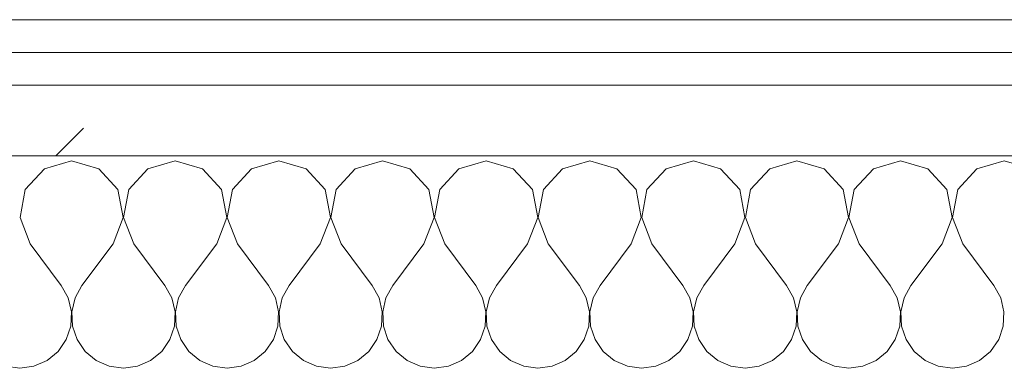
# Model space of a CAD drawing. Header units: millimetres. Extents: x -40968 to 77376, y -17881 to 4746.
# Tile 38 of 180: x -21200 to -21019, y -1193 to -1129. Entities that reach past the tile are written whole.
import ezdxf

# ---------------------------------------------------------------- set-up
doc = ezdxf.new("R2010")
doc.units = ezdxf.units.MM
doc.header["$MEASUREMENT"] = 0
doc.linetypes.add('Wipeout_Contour', pattern=[1000, 0, -1000])
doc.layers.add('Nuevo_08_E_Envans secs', color=7, linetype='Continuous')
doc.layers.add('Nuevo_08_E_Envans secs_Pluma_Nº__1', color=7, linetype='Continuous', lineweight=5)
for name, color, linetype, lineweight, true_color in [('Nuevo_08_E_Envans secs_Pluma_Nº__102', 7, 'Continuous', 5, 0xcccccc), ('Nuevo_08_E_Envans secs_Pluma_Nº__171', 171, 'Continuous', 13, 0xaaaaff), ('Nuevo_08_E_Envans secs_Pluma_Nº__177', 7, 'Continuous', 15, 0xf7e046)]:
    doc.layers.add(name, color=color, linetype=linetype, lineweight=lineweight, true_color=true_color)
pattern_1 = [(45, (0, 0), (-183.8478, 183.8478), [195, -65]), (45, (7e-14, 183.85), (-183.8478, 183.8478), [195, -65])]

# ---------------------------------------------------------------- blocks, each defined once
blk = doc.blocks.new('*X229')
at = {"layer": 'Nuevo_08_E_Envans secs_Pluma_Nº__102', "color": 254, "linetype": 'Continuous', "lineweight": 5, "true_color": 0xcccccc}
for p, q in [((-21195.48, -1156.35), (-21198.99, -1160.19)), ((-21190.48, -1154.93), (-21195.48, -1156.35)), ((-21185.47, -1156.35), (-21190.48, -1154.93)), ((-21181.96, -1160.19), (-21185.47, -1156.35)), ((-21176.44, -1156.35), (-21179.95, -1160.19)), ((-21171.43, -1154.93), (-21176.44, -1156.35)), ((-21166.42, -1156.35), (-21171.43, -1154.93)), ((-21162.91, -1160.19), (-21166.42, -1156.35)), ((-21157.39, -1156.35), (-21160.9, -1160.19)), ((-21152.38, -1154.93), (-21157.39, -1156.35)), ((-21147.37, -1156.35), (-21152.38, -1154.93)), ((-21143.86, -1160.19), (-21147.37, -1156.35)), ((-21138.34, -1156.35), (-21141.85, -1160.19)), ((-21133.33, -1154.93), (-21138.34, -1156.35)), ((-21128.33, -1156.35), (-21133.33, -1154.93)), ((-21124.81, -1160.19), (-21128.33, -1156.35)), ((-21119.29, -1156.35), (-21122.8, -1160.19)), ((-21114.29, -1154.93), (-21119.29, -1156.35)), ((-21109.28, -1156.35), (-21114.29, -1154.93)), ((-21105.77, -1160.19), (-21109.28, -1156.35)), ((-21100.25, -1156.35), (-21103.76, -1160.19)), ((-21095.24, -1154.93), (-21100.25, -1156.35)), ((-21090.23, -1156.35), (-21095.24, -1154.93)), ((-21086.72, -1160.19), (-21090.23, -1156.35)), ((-21081.2, -1156.35), (-21084.71, -1160.19)), ((-21076.19, -1154.93), (-21081.2, -1156.35)), ((-21071.18, -1156.35), (-21076.19, -1154.93)), ((-21067.67, -1160.19), (-21071.18, -1156.35)), ((-21062.15, -1156.35), (-21065.66, -1160.19)), ((-21057.14, -1154.93), (-21062.15, -1156.35)), ((-21052.14, -1156.35), (-21057.14, -1154.93)), ((-21048.62, -1160.19), (-21052.14, -1156.35)), ((-21043.1, -1156.35), (-21046.61, -1160.19)), ((-21038.1, -1154.93), (-21043.1, -1156.35)), ((-21033.09, -1156.35), (-21038.1, -1154.93)), ((-21029.58, -1160.19), (-21033.09, -1156.35)), ((-21024.05, -1156.35), (-21027.57, -1160.19)), ((-21019.05, -1154.93), (-21024.05, -1156.35)), ((-21014.04, -1156.35), (-21019.05, -1154.93)), ((-21198.99, -1160.19), (-21199.96, -1165.31)), ((-21180.99, -1165.31), (-21181.96, -1160.19)), ((-21179.95, -1160.19), (-21180.91, -1165.31)), ((-21161.94, -1165.31), (-21162.91, -1160.19)), ((-21160.9, -1160.19), (-21161.87, -1165.31)), ((-21142.9, -1165.31), (-21143.86, -1160.19)), ((-21141.85, -1160.19), (-21142.82, -1165.31)), ((-21123.85, -1165.31), (-21124.81, -1160.19)), ((-21122.8, -1160.19), (-21123.77, -1165.31)), ((-21104.8, -1165.31), (-21105.77, -1160.19)), ((-21103.76, -1160.19), (-21104.72, -1165.31)), ((-21085.75, -1165.31), (-21086.72, -1160.19)), ((-21084.71, -1160.19), (-21085.68, -1165.31)), ((-21066.71, -1165.31), (-21067.67, -1160.19)), ((-21065.66, -1160.19), (-21066.63, -1165.31)), ((-21047.66, -1165.31), (-21048.62, -1160.19)), ((-21046.61, -1160.19), (-21047.58, -1165.31)), ((-21028.61, -1165.31), (-21029.58, -1160.19)), ((-21027.57, -1160.19), (-21028.53, -1165.31)), ((-21199.96, -1165.31), (-21198.1, -1170.17)), ((-21182.86, -1170.17), (-21180.99, -1165.31)), ((-21180.91, -1165.31), (-21179.05, -1170.17)), ((-21163.81, -1170.17), (-21161.94, -1165.31)), ((-21161.87, -1165.31), (-21160, -1170.17)), ((-21144.76, -1170.17), (-21142.9, -1165.31)), ((-21142.82, -1165.31), (-21140.95, -1170.17)), ((-21125.71, -1170.17), (-21123.85, -1165.31)), ((-21123.77, -1165.31), (-21121.9, -1170.17)), ((-21106.67, -1170.17), (-21104.8, -1165.31)), ((-21104.72, -1165.31), (-21102.86, -1170.17)), ((-21087.62, -1170.17), (-21085.75, -1165.31)), ((-21085.68, -1165.31), (-21083.81, -1170.17)), ((-21068.57, -1170.17), (-21066.71, -1165.31)), ((-21066.63, -1165.31), (-21064.76, -1170.17)), ((-21049.52, -1170.17), (-21047.66, -1165.31)), ((-21047.58, -1165.31), (-21045.71, -1170.17)), ((-21030.48, -1170.17), (-21028.61, -1165.31)), ((-21028.53, -1165.31), (-21026.67, -1170.17)), ((-21198.1, -1170.17), (-21192.38, -1177.79)), ((-21182.86, -1170.17), (-21188.57, -1177.79)), ((-21179.05, -1170.17), (-21173.33, -1177.79)), ((-21163.81, -1170.17), (-21169.52, -1177.79)), ((-21160, -1170.17), (-21154.29, -1177.79)), ((-21144.76, -1170.17), (-21150.48, -1177.79)), ((-21140.95, -1170.17), (-21135.24, -1177.79)), ((-21125.71, -1170.17), (-21131.43, -1177.79)), ((-21121.9, -1170.17), (-21116.19, -1177.79)), ((-21106.67, -1170.17), (-21112.38, -1177.79)), ((-21102.86, -1170.17), (-21097.14, -1177.79)), ((-21087.62, -1170.17), (-21093.33, -1177.79)), ((-21083.81, -1170.17), (-21078.1, -1177.79)), ((-21068.57, -1170.17), (-21074.29, -1177.79)), ((-21064.76, -1170.17), (-21059.05, -1177.79)), ((-21049.52, -1170.17), (-21055.24, -1177.79)), ((-21045.71, -1170.17), (-21040, -1177.79)), ((-21030.48, -1170.17), (-21036.19, -1177.79)), ((-21026.67, -1170.17), (-21020.95, -1177.79)), ((-21191.11, -1180.08), (-21192.38, -1177.79)), ((-21188.57, -1177.79), (-21189.84, -1180.08)), ((-21172.06, -1180.08), (-21173.33, -1177.79)), ((-21169.52, -1177.79), (-21170.8, -1180.08)), ((-21153.01, -1180.08), (-21154.29, -1177.79)), ((-21150.48, -1177.79), (-21151.75, -1180.08)), ((-21133.97, -1180.08), (-21135.24, -1177.79)), ((-21131.43, -1177.79), (-21132.7, -1180.08)), ((-21114.92, -1180.08), (-21116.19, -1177.79)), ((-21112.38, -1177.79), (-21113.65, -1180.08)), ((-21095.87, -1180.08), (-21097.14, -1177.79)), ((-21093.33, -1177.79), (-21094.6, -1180.08)), ((-21076.82, -1180.08), (-21078.1, -1177.79)), ((-21074.29, -1177.79), (-21075.56, -1180.08)), ((-21057.78, -1180.08), (-21059.05, -1177.79)), ((-21055.24, -1177.79), (-21056.51, -1180.08)), ((-21038.73, -1180.08), (-21040, -1177.79)), ((-21036.19, -1177.79), (-21037.46, -1180.08)), ((-21019.68, -1180.08), (-21020.95, -1177.79)), ((-21190.51, -1182.64), (-21191.11, -1180.08)), ((-21189.84, -1180.08), (-21190.44, -1182.64)), ((-21171.47, -1182.64), (-21172.06, -1180.08)), ((-21170.8, -1180.08), (-21171.39, -1182.64)), ((-21152.42, -1182.64), (-21153.01, -1180.08)), ((-21151.75, -1180.08), (-21152.34, -1182.64)), ((-21133.37, -1182.64), (-21133.97, -1180.08)), ((-21132.7, -1180.08), (-21133.29, -1182.64)), ((-21114.32, -1182.64), (-21114.92, -1180.08)), ((-21113.65, -1180.08), (-21114.25, -1182.64)), ((-21095.28, -1182.64), (-21095.87, -1180.08)), ((-21094.6, -1180.08), (-21095.2, -1182.64)), ((-21076.23, -1182.64), (-21076.82, -1180.08)), ((-21075.56, -1180.08), (-21076.15, -1182.64)), ((-21057.18, -1182.64), (-21057.78, -1180.08)), ((-21056.51, -1180.08), (-21057.1, -1182.64)), ((-21038.13, -1182.64), (-21038.73, -1180.08)), ((-21037.46, -1180.08), (-21038.06, -1182.64)), ((-21019.09, -1182.64), (-21019.68, -1180.08)), ((-21190.64, -1185.27), (-21190.51, -1182.64)), ((-21190.44, -1182.64), (-21190.31, -1185.27)), ((-21171.59, -1185.27), (-21171.47, -1182.64)), ((-21171.39, -1182.64), (-21171.26, -1185.27)), ((-21152.55, -1185.27), (-21152.42, -1182.64)), ((-21152.34, -1182.64), (-21152.22, -1185.27)), ((-21133.5, -1185.27), (-21133.37, -1182.64)), ((-21133.29, -1182.64), (-21133.17, -1185.27)), ((-21114.45, -1185.27), (-21114.32, -1182.64)), ((-21114.25, -1182.64), (-21114.12, -1185.27)), ((-21095.4, -1185.27), (-21095.28, -1182.64)), ((-21095.2, -1182.64), (-21095.07, -1185.27)), ((-21076.36, -1185.27), (-21076.23, -1182.64)), ((-21076.15, -1182.64), (-21076.02, -1185.27)), ((-21057.31, -1185.27), (-21057.18, -1182.64)), ((-21057.1, -1182.64), (-21056.98, -1185.27)), ((-21038.26, -1185.27), (-21038.13, -1182.64)), ((-21038.06, -1182.64), (-21037.93, -1185.27)), ((-21019.21, -1185.27), (-21019.09, -1182.64)), ((-21191.48, -1187.76), (-21190.64, -1185.27)), ((-21190.31, -1185.27), (-21189.47, -1187.76)), ((-21172.43, -1187.76), (-21171.59, -1185.27)), ((-21171.26, -1185.27), (-21170.42, -1187.76)), ((-21153.39, -1187.76), (-21152.55, -1185.27)), ((-21152.22, -1185.27), (-21151.38, -1187.76)), ((-21134.34, -1187.76), (-21133.5, -1185.27)), ((-21133.17, -1185.27), (-21132.33, -1187.76)), ((-21115.29, -1187.76), (-21114.45, -1185.27)), ((-21114.12, -1185.27), (-21113.28, -1187.76)), ((-21096.24, -1187.76), (-21095.4, -1185.27)), ((-21095.07, -1185.27), (-21094.23, -1187.76)), ((-21077.2, -1187.76), (-21076.36, -1185.27)), ((-21076.02, -1185.27), (-21075.19, -1187.76)), ((-21058.15, -1187.76), (-21057.31, -1185.27)), ((-21056.98, -1185.27), (-21056.14, -1187.76)), ((-21039.1, -1187.76), (-21038.26, -1185.27)), ((-21037.93, -1185.27), (-21037.09, -1187.76)), ((-21020.05, -1187.76), (-21019.21, -1185.27)), ((-21192.97, -1189.92), (-21191.48, -1187.76)), ((-21189.47, -1187.76), (-21187.98, -1189.92)), ((-21173.92, -1189.92), (-21172.43, -1187.76)), ((-21170.42, -1187.76), (-21168.94, -1189.92)), ((-21154.87, -1189.92), (-21153.39, -1187.76)), ((-21151.38, -1187.76), (-21149.89, -1189.92)), ((-21135.83, -1189.92), (-21134.34, -1187.76)), ((-21132.33, -1187.76), (-21130.84, -1189.92)), ((-21116.78, -1189.92), (-21115.29, -1187.76)), ((-21113.28, -1187.76), (-21111.79, -1189.92)), ((-21097.73, -1189.92), (-21096.24, -1187.76)), ((-21094.23, -1187.76), (-21092.74, -1189.92)), ((-21078.68, -1189.92), (-21077.2, -1187.76)), ((-21075.19, -1187.76), (-21073.7, -1189.92)), ((-21059.64, -1189.92), (-21058.15, -1187.76)), ((-21056.14, -1187.76), (-21054.65, -1189.92)), ((-21040.59, -1189.92), (-21039.1, -1187.76)), ((-21037.09, -1187.76), (-21035.6, -1189.92)), ((-21021.54, -1189.92), (-21020.05, -1187.76)), ((-21194.99, -1191.6), (-21192.97, -1189.92)), ((-21187.98, -1189.92), (-21185.96, -1191.6)), ((-21175.95, -1191.6), (-21173.92, -1189.92)), ((-21168.94, -1189.92), (-21166.91, -1191.6)), ((-21156.9, -1191.6), (-21154.87, -1189.92)), ((-21149.89, -1189.92), (-21147.86, -1191.6)), ((-21137.85, -1191.6), (-21135.83, -1189.92)), ((-21130.84, -1189.92), (-21128.82, -1191.6)), ((-21118.8, -1191.6), (-21116.78, -1189.92)), ((-21111.79, -1189.92), (-21109.77, -1191.6)), ((-21099.75, -1191.6), (-21097.73, -1189.92)), ((-21092.74, -1189.92), (-21090.72, -1191.6)), ((-21080.71, -1191.6), (-21078.68, -1189.92)), ((-21073.7, -1189.92), (-21071.67, -1191.6)), ((-21061.66, -1191.6), (-21059.64, -1189.92)), ((-21054.65, -1189.92), (-21052.63, -1191.6)), ((-21042.61, -1191.6), (-21040.59, -1189.92)), ((-21035.6, -1189.92), (-21033.58, -1191.6)), ((-21023.56, -1191.6), (-21021.54, -1189.92)), ((-21202.6, -1192.66), (-21200, -1193.02)), ((-21200, -1193.02), (-21197.4, -1192.66)), ((-21197.4, -1192.66), (-21194.99, -1191.6)), ((-21185.96, -1191.6), (-21183.55, -1192.66)), ((-21183.55, -1192.66), (-21180.95, -1193.02)), ((-21180.95, -1193.02), (-21178.35, -1192.66)), ((-21178.35, -1192.66), (-21175.95, -1191.6)), ((-21166.91, -1191.6), (-21164.51, -1192.66)), ((-21164.51, -1192.66), (-21161.9, -1193.02)), ((-21161.9, -1193.02), (-21159.3, -1192.66)), ((-21159.3, -1192.66), (-21156.9, -1191.6)), ((-21147.86, -1191.6), (-21145.46, -1192.66)), ((-21145.46, -1192.66), (-21142.86, -1193.02)), ((-21142.86, -1193.02), (-21140.25, -1192.66)), ((-21140.25, -1192.66), (-21137.85, -1191.6)), ((-21128.82, -1191.6), (-21126.41, -1192.66)), ((-21126.41, -1192.66), (-21123.81, -1193.02)), ((-21123.81, -1193.02), (-21121.21, -1192.66)), ((-21121.21, -1192.66), (-21118.8, -1191.6)), ((-21109.77, -1191.6), (-21107.36, -1192.66)), ((-21107.36, -1192.66), (-21104.76, -1193.02)), ((-21104.76, -1193.02), (-21102.16, -1192.66)), ((-21102.16, -1192.66), (-21099.75, -1191.6)), ((-21090.72, -1191.6), (-21088.32, -1192.66)), ((-21088.32, -1192.66), (-21085.71, -1193.02)), ((-21085.71, -1193.02), (-21083.11, -1192.66)), ((-21083.11, -1192.66), (-21080.71, -1191.6)), ((-21071.67, -1191.6), (-21069.27, -1192.66)), ((-21069.27, -1192.66), (-21066.67, -1193.02)), ((-21066.67, -1193.02), (-21064.06, -1192.66)), ((-21064.06, -1192.66), (-21061.66, -1191.6)), ((-21052.63, -1191.6), (-21050.22, -1192.66)), ((-21050.22, -1192.66), (-21047.62, -1193.02)), ((-21047.62, -1193.02), (-21045.02, -1192.66)), ((-21045.02, -1192.66), (-21042.61, -1191.6)), ((-21033.58, -1191.6), (-21031.17, -1192.66)), ((-21031.17, -1192.66), (-21028.57, -1193.02)), ((-21028.57, -1193.02), (-21025.97, -1192.66)), ((-21025.97, -1192.66), (-21023.56, -1191.6))]:
    blk.add_line(p, q, dxfattribs=at)
blk = doc.blocks.new('Muro_90_5', base_point=(-20233.93, -1193.98))
at = {"layer": 'Nuevo_08_E_Envans secs', "color": 7, "lineweight": 20}
blk.add_blockref('*X229', (0, 0), dxfattribs=at)
at = {"color": 254, "linetype": 'Wipeout_Contour', "lineweight": 0, "ltscale": 86513.737601}
blk.add_wipeout([(-20233.93, -1128.98), (-22963.42, -1128.98), (-22963.42, -1134.98), (-20233.93, -1134.98)], dxfattribs=at).dxf.layer = 'Nuevo_08_E_Envans secs'
at = {"color": 254, "linetype": 'Wipeout_Contour', "lineweight": 0, "ltscale": 86517.020667}
blk.add_wipeout([(-20233.93, -1140.98), (-22963.42, -1140.98), (-22963.42, -1153.98), (-20233.93, -1153.98)], dxfattribs=at).dxf.layer = 'Nuevo_08_E_Envans secs'
at = {"layer": 'Nuevo_08_E_Envans secs_Pluma_Nº__171', "linetype": 'Continuous', "lineweight": 13, "true_color": 0xaaaaff}
h = blk.add_hatch(dxfattribs=at)
h.set_pattern_fill('Panellat_HPL_0005', color=161, style=0, pattern_type=2)
h.set_pattern_definition(pattern_1)
h.paths.add_polyline_path([(-20233.93, -1128.98), (-22963.42, -1128.98), (-22963.42, -1134.98), (-20233.93, -1134.98)])
at = {"layer": 'Nuevo_08_E_Envans secs_Pluma_Nº__177', "linetype": 'Continuous', "lineweight": 15, "true_color": 0xf7e046}
h = blk.add_hatch(dxfattribs=at)
h.set_pattern_fill('Panellat_HPL_0005', color=53, style=0, pattern_type=2)
h.set_pattern_definition(pattern_1)
h.paths.add_polyline_path([(-20233.93, -1140.98), (-22963.42, -1140.98), (-22963.42, -1153.98), (-20233.93, -1153.98)])
at = {"layer": 'Nuevo_08_E_Envans secs_Pluma_Nº__1', "color": 7, "linetype": 'Continuous', "lineweight": 5}
for p, q in [((-20233.93, -1134.98), (-22963.42, -1134.98)), ((-20233.93, -1140.98), (-22963.42, -1140.98)), ((-20233.93, -1153.98), (-22963.42, -1153.98))]:
    blk.add_line(p, q, dxfattribs=at)
at = {"layer": 'Nuevo_08_E_Envans secs_Pluma_Nº__1', "color": 7, "linetype": 'Continuous', "lineweight": 5, "flags": 128}
blk.add_lwpolyline([(-20233.93, -1128.98), (-22963.42, -1128.98)], dxfattribs=at)
blk = doc.blocks.new('*X479')
at = {"layer": 'Nuevo_08_E_Envans secs_Pluma_Nº__102', "color": 254, "linetype": 'Continuous', "lineweight": 5, "true_color": 0xcccccc}
for p, q in [((-21195.48, -1156.35), (-21198.99, -1160.19)), ((-21190.48, -1154.93), (-21195.48, -1156.35)), ((-21185.47, -1156.35), (-21190.48, -1154.93)), ((-21181.96, -1160.19), (-21185.47, -1156.35)), ((-21176.44, -1156.35), (-21179.95, -1160.19)), ((-21171.43, -1154.93), (-21176.44, -1156.35)), ((-21166.42, -1156.35), (-21171.43, -1154.93)), ((-21162.91, -1160.19), (-21166.42, -1156.35)), ((-21157.39, -1156.35), (-21160.9, -1160.19)), ((-21152.38, -1154.93), (-21157.39, -1156.35)), ((-21147.37, -1156.35), (-21152.38, -1154.93)), ((-21143.86, -1160.19), (-21147.37, -1156.35)), ((-21138.34, -1156.35), (-21141.85, -1160.19)), ((-21133.33, -1154.93), (-21138.34, -1156.35)), ((-21128.33, -1156.35), (-21133.33, -1154.93)), ((-21124.81, -1160.19), (-21128.33, -1156.35)), ((-21119.29, -1156.35), (-21122.8, -1160.19)), ((-21114.29, -1154.93), (-21119.29, -1156.35)), ((-21109.28, -1156.35), (-21114.29, -1154.93)), ((-21105.77, -1160.19), (-21109.28, -1156.35)), ((-21100.25, -1156.35), (-21103.76, -1160.19)), ((-21095.24, -1154.93), (-21100.25, -1156.35)), ((-21090.23, -1156.35), (-21095.24, -1154.93)), ((-21086.72, -1160.19), (-21090.23, -1156.35)), ((-21081.2, -1156.35), (-21084.71, -1160.19)), ((-21076.19, -1154.93), (-21081.2, -1156.35)), ((-21071.18, -1156.35), (-21076.19, -1154.93)), ((-21067.67, -1160.19), (-21071.18, -1156.35)), ((-21062.15, -1156.35), (-21065.66, -1160.19)), ((-21057.14, -1154.93), (-21062.15, -1156.35)), ((-21052.14, -1156.35), (-21057.14, -1154.93)), ((-21048.62, -1160.19), (-21052.14, -1156.35)), ((-21043.1, -1156.35), (-21046.61, -1160.19)), ((-21038.1, -1154.93), (-21043.1, -1156.35)), ((-21033.09, -1156.35), (-21038.1, -1154.93)), ((-21029.58, -1160.19), (-21033.09, -1156.35)), ((-21024.05, -1156.35), (-21027.57, -1160.19)), ((-21019.05, -1154.93), (-21024.05, -1156.35)), ((-21014.04, -1156.35), (-21019.05, -1154.93)), ((-21198.99, -1160.19), (-21199.96, -1165.31)), ((-21180.99, -1165.31), (-21181.96, -1160.19)), ((-21179.95, -1160.19), (-21180.91, -1165.31)), ((-21161.94, -1165.31), (-21162.91, -1160.19)), ((-21160.9, -1160.19), (-21161.87, -1165.31)), ((-21142.9, -1165.31), (-21143.86, -1160.19)), ((-21141.85, -1160.19), (-21142.82, -1165.31)), ((-21123.85, -1165.31), (-21124.81, -1160.19)), ((-21122.8, -1160.19), (-21123.77, -1165.31)), ((-21104.8, -1165.31), (-21105.77, -1160.19)), ((-21103.76, -1160.19), (-21104.72, -1165.31)), ((-21085.75, -1165.31), (-21086.72, -1160.19)), ((-21084.71, -1160.19), (-21085.68, -1165.31)), ((-21066.71, -1165.31), (-21067.67, -1160.19)), ((-21065.66, -1160.19), (-21066.63, -1165.31)), ((-21047.66, -1165.31), (-21048.62, -1160.19)), ((-21046.61, -1160.19), (-21047.58, -1165.31)), ((-21028.61, -1165.31), (-21029.58, -1160.19)), ((-21027.57, -1160.19), (-21028.53, -1165.31)), ((-21199.96, -1165.31), (-21198.1, -1170.17)), ((-21182.86, -1170.17), (-21180.99, -1165.31)), ((-21180.91, -1165.31), (-21179.05, -1170.17)), ((-21163.81, -1170.17), (-21161.94, -1165.31)), ((-21161.87, -1165.31), (-21160, -1170.17)), ((-21144.76, -1170.17), (-21142.9, -1165.31)), ((-21142.82, -1165.31), (-21140.95, -1170.17)), ((-21125.71, -1170.17), (-21123.85, -1165.31)), ((-21123.77, -1165.31), (-21121.9, -1170.17)), ((-21106.67, -1170.17), (-21104.8, -1165.31)), ((-21104.72, -1165.31), (-21102.86, -1170.17)), ((-21087.62, -1170.17), (-21085.75, -1165.31)), ((-21085.68, -1165.31), (-21083.81, -1170.17)), ((-21068.57, -1170.17), (-21066.71, -1165.31)), ((-21066.63, -1165.31), (-21064.76, -1170.17)), ((-21049.52, -1170.17), (-21047.66, -1165.31)), ((-21047.58, -1165.31), (-21045.71, -1170.17)), ((-21030.48, -1170.17), (-21028.61, -1165.31)), ((-21028.53, -1165.31), (-21026.67, -1170.17)), ((-21198.1, -1170.17), (-21192.38, -1177.79)), ((-21182.86, -1170.17), (-21188.57, -1177.79)), ((-21179.05, -1170.17), (-21173.33, -1177.79)), ((-21163.81, -1170.17), (-21169.52, -1177.79)), ((-21160, -1170.17), (-21154.29, -1177.79)), ((-21144.76, -1170.17), (-21150.48, -1177.79)), ((-21140.95, -1170.17), (-21135.24, -1177.79)), ((-21125.71, -1170.17), (-21131.43, -1177.79)), ((-21121.9, -1170.17), (-21116.19, -1177.79)), ((-21106.67, -1170.17), (-21112.38, -1177.79)), ((-21102.86, -1170.17), (-21097.14, -1177.79)), ((-21087.62, -1170.17), (-21093.33, -1177.79)), ((-21083.81, -1170.17), (-21078.1, -1177.79)), ((-21068.57, -1170.17), (-21074.29, -1177.79)), ((-21064.76, -1170.17), (-21059.05, -1177.79)), ((-21049.52, -1170.17), (-21055.24, -1177.79)), ((-21045.71, -1170.17), (-21040, -1177.79)), ((-21030.48, -1170.17), (-21036.19, -1177.79)), ((-21026.67, -1170.17), (-21020.95, -1177.79)), ((-21191.11, -1180.08), (-21192.38, -1177.79)), ((-21188.57, -1177.79), (-21189.84, -1180.08)), ((-21172.06, -1180.08), (-21173.33, -1177.79)), ((-21169.52, -1177.79), (-21170.8, -1180.08)), ((-21153.01, -1180.08), (-21154.29, -1177.79)), ((-21150.48, -1177.79), (-21151.75, -1180.08)), ((-21133.97, -1180.08), (-21135.24, -1177.79)), ((-21131.43, -1177.79), (-21132.7, -1180.08)), ((-21114.92, -1180.08), (-21116.19, -1177.79)), ((-21112.38, -1177.79), (-21113.65, -1180.08)), ((-21095.87, -1180.08), (-21097.14, -1177.79)), ((-21093.33, -1177.79), (-21094.6, -1180.08)), ((-21076.82, -1180.08), (-21078.1, -1177.79)), ((-21074.29, -1177.79), (-21075.56, -1180.08)), ((-21057.78, -1180.08), (-21059.05, -1177.79)), ((-21055.24, -1177.79), (-21056.51, -1180.08)), ((-21038.73, -1180.08), (-21040, -1177.79)), ((-21036.19, -1177.79), (-21037.46, -1180.08)), ((-21019.68, -1180.08), (-21020.95, -1177.79)), ((-21190.51, -1182.64), (-21191.11, -1180.08)), ((-21189.84, -1180.08), (-21190.44, -1182.64)), ((-21171.47, -1182.64), (-21172.06, -1180.08)), ((-21170.8, -1180.08), (-21171.39, -1182.64)), ((-21152.42, -1182.64), (-21153.01, -1180.08)), ((-21151.75, -1180.08), (-21152.34, -1182.64)), ((-21133.37, -1182.64), (-21133.97, -1180.08)), ((-21132.7, -1180.08), (-21133.29, -1182.64)), ((-21114.32, -1182.64), (-21114.92, -1180.08)), ((-21113.65, -1180.08), (-21114.25, -1182.64)), ((-21095.28, -1182.64), (-21095.87, -1180.08)), ((-21094.6, -1180.08), (-21095.2, -1182.64)), ((-21076.23, -1182.64), (-21076.82, -1180.08)), ((-21075.56, -1180.08), (-21076.15, -1182.64)), ((-21057.18, -1182.64), (-21057.78, -1180.08)), ((-21056.51, -1180.08), (-21057.1, -1182.64)), ((-21038.13, -1182.64), (-21038.73, -1180.08)), ((-21037.46, -1180.08), (-21038.06, -1182.64)), ((-21019.09, -1182.64), (-21019.68, -1180.08)), ((-21190.64, -1185.27), (-21190.51, -1182.64)), ((-21190.44, -1182.64), (-21190.31, -1185.27)), ((-21171.59, -1185.27), (-21171.47, -1182.64)), ((-21171.39, -1182.64), (-21171.26, -1185.27)), ((-21152.55, -1185.27), (-21152.42, -1182.64)), ((-21152.34, -1182.64), (-21152.22, -1185.27)), ((-21133.5, -1185.27), (-21133.37, -1182.64)), ((-21133.29, -1182.64), (-21133.17, -1185.27)), ((-21114.45, -1185.27), (-21114.32, -1182.64)), ((-21114.25, -1182.64), (-21114.12, -1185.27)), ((-21095.4, -1185.27), (-21095.28, -1182.64)), ((-21095.2, -1182.64), (-21095.07, -1185.27)), ((-21076.36, -1185.27), (-21076.23, -1182.64)), ((-21076.15, -1182.64), (-21076.02, -1185.27)), ((-21057.31, -1185.27), (-21057.18, -1182.64)), ((-21057.1, -1182.64), (-21056.98, -1185.27)), ((-21038.26, -1185.27), (-21038.13, -1182.64)), ((-21038.06, -1182.64), (-21037.93, -1185.27)), ((-21019.21, -1185.27), (-21019.09, -1182.64)), ((-21191.48, -1187.76), (-21190.64, -1185.27)), ((-21190.31, -1185.27), (-21189.47, -1187.76)), ((-21172.43, -1187.76), (-21171.59, -1185.27)), ((-21171.26, -1185.27), (-21170.42, -1187.76)), ((-21153.39, -1187.76), (-21152.55, -1185.27)), ((-21152.22, -1185.27), (-21151.38, -1187.76)), ((-21134.34, -1187.76), (-21133.5, -1185.27)), ((-21133.17, -1185.27), (-21132.33, -1187.76)), ((-21115.29, -1187.76), (-21114.45, -1185.27)), ((-21114.12, -1185.27), (-21113.28, -1187.76)), ((-21096.24, -1187.76), (-21095.4, -1185.27)), ((-21095.07, -1185.27), (-21094.23, -1187.76)), ((-21077.2, -1187.76), (-21076.36, -1185.27)), ((-21076.02, -1185.27), (-21075.19, -1187.76)), ((-21058.15, -1187.76), (-21057.31, -1185.27)), ((-21056.98, -1185.27), (-21056.14, -1187.76)), ((-21039.1, -1187.76), (-21038.26, -1185.27)), ((-21037.93, -1185.27), (-21037.09, -1187.76)), ((-21020.05, -1187.76), (-21019.21, -1185.27)), ((-21192.97, -1189.92), (-21191.48, -1187.76)), ((-21189.47, -1187.76), (-21187.98, -1189.92)), ((-21173.92, -1189.92), (-21172.43, -1187.76)), ((-21170.42, -1187.76), (-21168.94, -1189.92)), ((-21154.87, -1189.92), (-21153.39, -1187.76)), ((-21151.38, -1187.76), (-21149.89, -1189.92)), ((-21135.83, -1189.92), (-21134.34, -1187.76)), ((-21132.33, -1187.76), (-21130.84, -1189.92)), ((-21116.78, -1189.92), (-21115.29, -1187.76)), ((-21113.28, -1187.76), (-21111.79, -1189.92)), ((-21097.73, -1189.92), (-21096.24, -1187.76)), ((-21094.23, -1187.76), (-21092.74, -1189.92)), ((-21078.68, -1189.92), (-21077.2, -1187.76)), ((-21075.19, -1187.76), (-21073.7, -1189.92)), ((-21059.64, -1189.92), (-21058.15, -1187.76)), ((-21056.14, -1187.76), (-21054.65, -1189.92)), ((-21040.59, -1189.92), (-21039.1, -1187.76)), ((-21037.09, -1187.76), (-21035.6, -1189.92)), ((-21021.54, -1189.92), (-21020.05, -1187.76)), ((-21194.99, -1191.6), (-21192.97, -1189.92)), ((-21187.98, -1189.92), (-21185.96, -1191.6)), ((-21175.95, -1191.6), (-21173.92, -1189.92)), ((-21168.94, -1189.92), (-21166.91, -1191.6)), ((-21156.9, -1191.6), (-21154.87, -1189.92)), ((-21149.89, -1189.92), (-21147.86, -1191.6)), ((-21137.85, -1191.6), (-21135.83, -1189.92)), ((-21130.84, -1189.92), (-21128.82, -1191.6)), ((-21118.8, -1191.6), (-21116.78, -1189.92)), ((-21111.79, -1189.92), (-21109.77, -1191.6)), ((-21099.75, -1191.6), (-21097.73, -1189.92)), ((-21092.74, -1189.92), (-21090.72, -1191.6)), ((-21080.71, -1191.6), (-21078.68, -1189.92)), ((-21073.7, -1189.92), (-21071.67, -1191.6)), ((-21061.66, -1191.6), (-21059.64, -1189.92)), ((-21054.65, -1189.92), (-21052.63, -1191.6)), ((-21042.61, -1191.6), (-21040.59, -1189.92)), ((-21035.6, -1189.92), (-21033.58, -1191.6)), ((-21023.56, -1191.6), (-21021.54, -1189.92)), ((-21202.6, -1192.66), (-21200, -1193.02)), ((-21200, -1193.02), (-21197.4, -1192.66)), ((-21197.4, -1192.66), (-21194.99, -1191.6)), ((-21185.96, -1191.6), (-21183.55, -1192.66)), ((-21183.55, -1192.66), (-21180.95, -1193.02)), ((-21180.95, -1193.02), (-21178.35, -1192.66)), ((-21178.35, -1192.66), (-21175.95, -1191.6)), ((-21166.91, -1191.6), (-21164.51, -1192.66)), ((-21164.51, -1192.66), (-21161.9, -1193.02)), ((-21161.9, -1193.02), (-21159.3, -1192.66)), ((-21159.3, -1192.66), (-21156.9, -1191.6)), ((-21147.86, -1191.6), (-21145.46, -1192.66)), ((-21145.46, -1192.66), (-21142.86, -1193.02)), ((-21142.86, -1193.02), (-21140.25, -1192.66)), ((-21140.25, -1192.66), (-21137.85, -1191.6)), ((-21128.82, -1191.6), (-21126.41, -1192.66)), ((-21126.41, -1192.66), (-21123.81, -1193.02)), ((-21123.81, -1193.02), (-21121.21, -1192.66)), ((-21121.21, -1192.66), (-21118.8, -1191.6)), ((-21109.77, -1191.6), (-21107.36, -1192.66)), ((-21107.36, -1192.66), (-21104.76, -1193.02)), ((-21104.76, -1193.02), (-21102.16, -1192.66)), ((-21102.16, -1192.66), (-21099.75, -1191.6)), ((-21090.72, -1191.6), (-21088.32, -1192.66)), ((-21088.32, -1192.66), (-21085.71, -1193.02)), ((-21085.71, -1193.02), (-21083.11, -1192.66)), ((-21083.11, -1192.66), (-21080.71, -1191.6)), ((-21071.67, -1191.6), (-21069.27, -1192.66)), ((-21069.27, -1192.66), (-21066.67, -1193.02)), ((-21066.67, -1193.02), (-21064.06, -1192.66)), ((-21064.06, -1192.66), (-21061.66, -1191.6)), ((-21052.63, -1191.6), (-21050.22, -1192.66)), ((-21050.22, -1192.66), (-21047.62, -1193.02)), ((-21047.62, -1193.02), (-21045.02, -1192.66)), ((-21045.02, -1192.66), (-21042.61, -1191.6)), ((-21033.58, -1191.6), (-21031.17, -1192.66)), ((-21031.17, -1192.66), (-21028.57, -1193.02)), ((-21028.57, -1193.02), (-21025.97, -1192.66)), ((-21025.97, -1192.66), (-21023.56, -1191.6))]:
    blk.add_line(p, q, dxfattribs=at)
blk = doc.blocks.new('Muro_148_5', base_point=(-24166.43, -1128.98))
at = {"layer": 'Nuevo_08_E_Envans secs', "color": 7, "lineweight": 20}
blk.add_blockref('*X479', (0, 0), dxfattribs=at)
at = {"color": 254, "linetype": 'Wipeout_Contour', "lineweight": 0, "ltscale": 86513.737601}
blk.add_wipeout([(-22963.42, -1134.98), (-20233.93, -1134.98), (-20233.93, -1128.98), (-22963.42, -1128.98)], dxfattribs=at).dxf.layer = 'Nuevo_08_E_Envans secs'
at = {"color": 254, "linetype": 'Wipeout_Contour', "lineweight": 0, "ltscale": 86540.990748}
blk.add_wipeout([(-22975.42, -1153.98), (-20233.93, -1153.98), (-20233.93, -1140.98), (-22975.42, -1140.98)], dxfattribs=at).dxf.layer = 'Nuevo_08_E_Envans secs'
at = {"layer": 'Nuevo_08_E_Envans secs_Pluma_Nº__171', "linetype": 'Continuous', "lineweight": 13, "true_color": 0xaaaaff}
h = blk.add_hatch(dxfattribs=at)
h.set_pattern_fill('Panellat_HPL_0005', color=161, style=0, pattern_type=2)
h.set_pattern_definition(pattern_1)
h.paths.add_polyline_path([(-22963.42, -1134.98), (-20233.93, -1134.98), (-20233.93, -1128.98), (-22963.42, -1128.98)])
at = {"layer": 'Nuevo_08_E_Envans secs_Pluma_Nº__177', "linetype": 'Continuous', "lineweight": 15, "true_color": 0xf7e046}
h = blk.add_hatch(dxfattribs=at)
h.set_pattern_fill('Panellat_HPL_0005', color=53, style=0, pattern_type=2)
h.set_pattern_definition(pattern_1)
h.paths.add_polyline_path([(-22975.42, -1153.98), (-20233.93, -1153.98), (-20233.93, -1140.98), (-22975.42, -1140.98)])
at = {"layer": 'Nuevo_08_E_Envans secs_Pluma_Nº__1', "color": 7, "linetype": 'Continuous', "lineweight": 5}
for p, q in [((-20233.93, -1134.98), (-22969.42, -1134.98)), ((-20233.93, -1140.98), (-22975.42, -1140.98)), ((-20233.93, -1153.98), (-22988.42, -1153.98))]:
    blk.add_line(p, q, dxfattribs=at)
at = {"layer": 'Nuevo_08_E_Envans secs_Pluma_Nº__1', "color": 7, "linetype": 'Continuous', "lineweight": 5, "flags": 128}
blk.add_lwpolyline([(-20233.93, -1128.98), (-22963.42, -1128.98)], dxfattribs=at)

msp = doc.modelspace()

# ---------------------------------------------------------------- block references
at = {"layer": 'Nuevo_08_E_Envans secs', "color": 7, "lineweight": 20}
msp.add_blockref('Muro_90_5', (-20233.93, -1193.98), dxfattribs=at)

# ---------------------------------------------------------------- next in the draw order: block references
msp.add_blockref('Muro_148_5', (-24166.43, -1128.98), dxfattribs=at)

doc.saveas('drawing.dxf')
